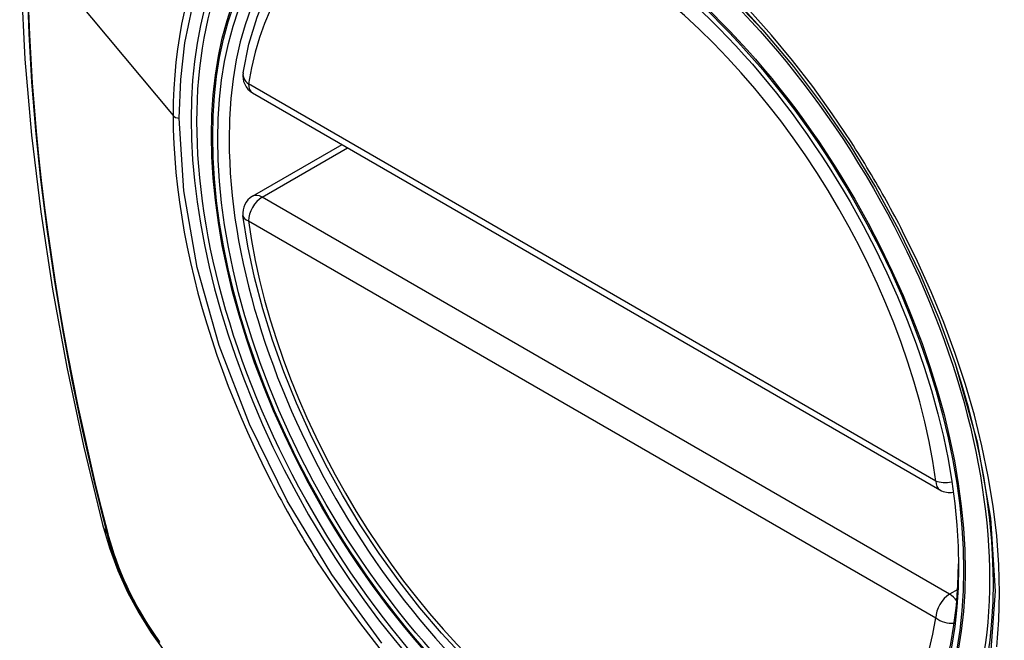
# Model space of a CAD drawing. Header units: inches. Extents: x 532.4 to 626.5, y 208.9 to 290.2.
# Tile 69 of 122: x 575.363 to 575.964, y 245.455 to 245.833. Entities that reach past the tile are written whole.
import ezdxf

# ---------------------------------------------------------------- set-up
doc = ezdxf.new("R2010")
doc.units = ezdxf.units.IN
doc.header["$MEASUREMENT"] = 0
doc.layers.add('Visible Edges(ANSI)', color=7, linetype='Continuous', lineweight=25)
doc.layers.add('Visible Tangent Edges(ANSI)', color=7, linetype='Continuous', lineweight=25)

msp = doc.modelspace()

# ---------------------------------------------------------------- linework, layer by layer
at = {"layer": 'Visible Edges(ANSI)'}
for p, q in [((575.50506, 245.78868), (575.9248, 245.54634)), ((575.50506, 245.72556), (575.55973, 245.75712))]:
    msp.add_line(p, q, dxfattribs=at)
at = {"layer": 'Visible Edges(ANSI)', "flags": 128}
for points in [[(575.41696, 246.23239), (575.40411, 246.19433), (575.39305, 246.15515), (575.38375, 246.11492), (575.3762, 246.0737), (575.37035, 246.03156), (575.36621, 245.98856), (575.36373, 245.94477), (575.36291, 245.90024), (575.36373, 245.85504), (575.36615, 245.80923), (575.37018, 245.76288), (575.37577, 245.71604), (575.38292, 245.66879), (575.3916, 245.6212), (575.40179, 245.57332), (575.41347, 245.52523)], [(575.49931, 245.80081), (575.50291, 245.8183), (575.50783, 245.83478), (575.51408, 245.85018), (575.52164, 245.86438), (575.5305, 245.87727), (575.54062, 245.88875), (575.55193, 245.8987), (575.56434, 245.90701)], [(575.81673, 245.82694), (575.83547, 245.80463), (575.85322, 245.78114), (575.86997, 245.75652), (575.88554, 245.73102), (575.89983, 245.7048), (575.91277, 245.678), (575.92424, 245.65088), (575.93418, 245.62351)], [(575.63423, 245.44408), (575.62054, 245.45884), (575.60731, 245.47439), (575.59459, 245.49068), (575.58243, 245.5076), (575.57089, 245.5251), (575.56002, 245.5431), (575.54987, 245.56151), (575.54049, 245.58025), (575.5319, 245.59924), (575.52416, 245.6184), (575.51731, 245.63764), (575.51136, 245.65687), (575.50636, 245.67602), (575.50232, 245.695), (575.49927, 245.71372)], [(575.41347, 245.52523), (575.41771, 245.51094), (575.42285, 245.49722), (575.42883, 245.48401), (575.43564, 245.47129), (575.44325, 245.45904), (575.45169, 245.44725), (575.46101, 245.43594), (575.47126, 245.42512)]]:
    msp.add_lwpolyline(points, dxfattribs=at)
at = {"layer": 'Visible Edges(ANSI)'}
for centre, start, end in [((575.51097, 245.79891), 170.71815, 240), ((575.51097, 245.71533), 120, 187.82827), ((575.93071, 245.55657), 240, 281.23954)]:
    msp.add_arc(centre, 0.01181, start, end, dxfattribs=at)
msp.add_ellipse((575.71005, 245.62972), major_axis=(0.15994, -0.27703), ratio=0.57735, dxfattribs=at)
msp.add_ellipse((575.71353, 245.63173), major_axis=(0.15748, -0.27276), ratio=0.57735, start_param=2.363977, end_param=7.060801, dxfattribs=at)
at = {"layer": 'Visible Tangent Edges(ANSI)'}
for p, q in [((575.36767, 245.8814), (575.45662, 245.77474)), ((575.92235, 245.55175), (575.50261, 245.79409)), ((575.51097, 245.72497), (575.56318, 245.75512)), ((575.93071, 245.48264), (575.51097, 245.72497)), ((575.50261, 245.71051), (575.92235, 245.46817)), ((575.41699, 245.51911), (575.41687, 245.51956)), ((575.9357, 245.48552), (575.93071, 245.48264))]:
    msp.add_line(p, q, dxfattribs=at)
at = {"layer": 'Visible Tangent Edges(ANSI)', "flags": 128}
for points in [[(575.38895, 246.09513), (575.38382, 246.07022), (575.37936, 246.04476), (575.37559, 246.01877), (575.3725, 245.99229), (575.3701, 245.96534), (575.36839, 245.93798), (575.36737, 245.91023), (575.36703, 245.8821), (575.36738, 245.85358), (575.36842, 245.82465), (575.37014, 245.79534), (575.37255, 245.76568), (575.37564, 245.7357), (575.37942, 245.70543), (575.38388, 245.67492), (575.389, 245.6442), (575.3948, 245.6133), (575.40124, 245.58226), (575.40834, 245.5511), (575.41609, 245.5198)], [(575.79743, 245.84754), (575.81672, 245.82691)], [(575.41687, 245.51956), (575.4129, 245.53521), (575.4091, 245.55081), (575.40546, 245.56639), (575.40199, 245.58193), (575.39867, 245.59745), (575.39552, 245.61293), (575.39253, 245.62839), (575.38971, 245.6438), (575.38705, 245.65917), (575.38456, 245.67449), (575.38224, 245.68976), (575.38008, 245.70497), (575.3781, 245.72012), (575.37629, 245.7352), (575.37465, 245.75022), (575.37319, 245.76515), (575.37189, 245.78001), (575.37077, 245.79478), (575.36982, 245.80947), (575.36905, 245.82406), (575.36844, 245.83855)], [(575.46338, 245.83787), (575.4618, 245.83052), (575.46043, 245.82299), (575.45926, 245.81529), (575.45831, 245.80745), (575.45757, 245.79946), (575.45704, 245.79133), (575.45673, 245.78309), (575.45662, 245.77474)], [(575.46036, 245.77316), (575.46123, 245.79673), (575.46384, 245.81924), (575.46819, 245.84041)], [(575.87054, 245.75879), (575.85912, 245.77586), (575.8472, 245.79243), (575.83483, 245.80845), (575.82197, 245.82392), (575.80869, 245.83877)], [(575.45662, 245.77474), (575.45673, 245.76624), (575.45705, 245.7576), (575.45758, 245.74885), (575.45833, 245.73998), (575.45929, 245.73102), (575.46045, 245.72197), (575.46183, 245.71285), (575.4634, 245.70366), (575.46519, 245.69441), (575.46717, 245.68513), (575.46936, 245.67581), (575.47176, 245.66645), (575.47435, 245.65703), (575.47715, 245.64758), (575.48015, 245.63811), (575.48333, 245.62863), (575.48671, 245.61915), (575.49028, 245.60969), (575.49402, 245.60026), (575.49794, 245.59086), (575.50204, 245.5815), (575.50631, 245.57218), (575.51074, 245.56292), (575.51534, 245.55371)], [(575.58414, 245.45285), (575.55343, 245.49475), (575.52628, 245.53959), (575.50327, 245.58643), (575.48479, 245.63437), (575.47132, 245.68215), (575.46313, 245.72876), (575.46036, 245.77316)], [(575.90207, 245.70418), (575.90087, 245.70651), (575.89966, 245.70884), (575.89843, 245.71116), (575.8972, 245.71348), (575.89596, 245.71579), (575.8947, 245.7181), (575.89344, 245.72041), (575.89217, 245.72271), (575.89089, 245.725), (575.8896, 245.72729), (575.8883, 245.72958), (575.88699, 245.73186), (575.88567, 245.73414), (575.88434, 245.73641), (575.883, 245.73867), (575.88165, 245.74093), (575.88029, 245.74318), (575.87893, 245.74543), (575.87755, 245.74767), (575.87617, 245.74991), (575.87478, 245.75214), (575.87337, 245.75436), (575.87196, 245.75658), (575.87054, 245.75879)], [(575.95951, 245.45066), (575.9608, 245.46679), (575.96122, 245.48348), (575.96079, 245.5007), (575.95948, 245.51833), (575.95732, 245.53632), (575.95432, 245.55461), (575.9505, 245.57314), (575.94586, 245.59185), (575.94042, 245.61068), (575.9342, 245.62957), (575.92722, 245.64844), (575.91952, 245.6672), (575.91113, 245.6858), (575.90207, 245.70418)], [(575.93418, 245.62352), (575.94764, 245.57569), (575.95581, 245.52903), (575.95848, 245.48452), (575.95557, 245.44331)], [(575.51534, 245.55371), (575.51654, 245.55138), (575.51775, 245.54905), (575.51897, 245.54672), (575.52019, 245.5444), (575.52143, 245.54209), (575.52268, 245.53978), (575.52394, 245.53747), (575.52521, 245.53517), (575.52649, 245.53287), (575.52778, 245.53058), (575.52908, 245.52829), (575.53039, 245.52601), (575.53171, 245.52374), (575.53304, 245.52147), (575.53438, 245.5192), (575.53573, 245.51695), (575.53709, 245.51469), (575.53846, 245.51245), (575.53984, 245.51021), (575.54123, 245.50798), (575.54262, 245.50575), (575.54403, 245.50353), (575.54544, 245.50131), (575.54687, 245.49911)], [(575.41609, 245.5198), (575.41718, 245.51575), (575.41839, 245.51169), (575.4197, 245.50762), (575.42112, 245.50355), (575.42264, 245.49948), (575.42427, 245.49541), (575.426, 245.49136), (575.42783, 245.48733), (575.42975, 245.48333), (575.43176, 245.47936), (575.43387, 245.47542), (575.43606, 245.47153), (575.43833, 245.46769), (575.44069, 245.4639), (575.44312, 245.46017), (575.44563, 245.45651), (575.4482, 245.45291)], [(575.4485, 245.45364), (575.44598, 245.45716), (575.44353, 245.46075), (575.44116, 245.4644), (575.43885, 245.46811), (575.43663, 245.47186), (575.43449, 245.47567), (575.43243, 245.47952), (575.43046, 245.4834), (575.42857, 245.48731), (575.42678, 245.49125), (575.42508, 245.49521), (575.42348, 245.49919), (575.42198, 245.50317), (575.42058, 245.50716), (575.41928, 245.51115), (575.41808, 245.51514), (575.41699, 245.51911)], [(575.54687, 245.49911), (575.55834, 245.48206), (575.57034, 245.46548), (575.58281, 245.44944)]]:
    msp.add_lwpolyline(points, dxfattribs=at)
at = {"layer": 'Visible Tangent Edges(ANSI)'}
for centre, major_axis, ratio, start_param, end_param in [((575.71253, 245.63116), (-0.17318, 0.29996), 0.57735, 5.05527, 10.652693), ((575.71248, 245.63113), (-0.15059, 0.26083), 0.57735, 4.097754, 6.89782), ((575.51097, 245.79891), (-0.01166, 0.00191), 0.667065, 0, 0.886663), ((575.51097, 245.79891), (-0.00591, -0.01023), 0.57735, 5.497787, 6.283185), ((575.46105, 245.77597), (0.00492, 0), 0.57735, 3.590316, 4.570492), ((575.51097, 245.71533), (-0.00591, -0.01023), 0.57735, 3.926991, 5.497787), ((575.51097, 245.71533), (-0.00591, 0.01023), 0.57735, 5.497787, 6.283185), ((575.51097, 245.71533), (-0.0117, -0.00161), 0.470841, 0, 0.713429), ((575.71248, 245.63113), (0.15059, -0.26083), 0.57735, 4.097754, 6.89782), ((575.93071, 245.55657), (-0.00591, -0.01023), 0.57735, 5.497787, 6.283185), ((575.93071, 245.55657), (-0.0117, -0.00161), 0.470841, 0.713429, 1.626628), ((575.52784, 245.5547), (-0.11437, -0.02947), 0.354513, 0, 0.141666), ((575.4254, 245.52271), (-0.00953, -0.00245), 0.359305, 0.141946, 0.405653), ((575.93071, 245.47299), (0.00591, 0.01023), 0.57735, 0.785398, 2.356194), ((575.93071, 245.47299), (0.00591, -0.01023), 0.57735, 1.792602, 2.356194), ((575.93071, 245.47299), (0.01166, -0.00191), 0.667065, 4.028256, 5.068346)]:
    msp.add_ellipse(centre, major_axis=major_axis, ratio=ratio, start_param=start_param, end_param=end_param, dxfattribs=at)
for centre, major_axis in [((575.71313, 245.6315), (-0.17111, 0.29637)), ((575.71015, 245.62978), (0.1627, -0.2818)), ((575.71005, 245.62972), (-0.1621, 0.28076))]:
    msp.add_ellipse(centre, major_axis=major_axis, ratio=0.57735, dxfattribs=at)

doc.saveas('drawing.dxf')
